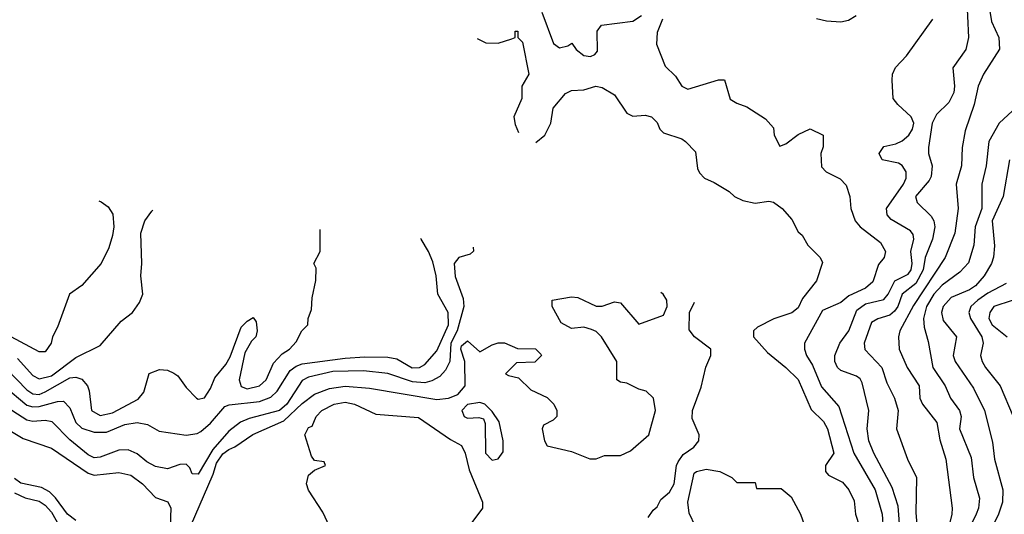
# Model space of a CAD drawing. Header units: inches. Extents: x 1793389 to 1900389, y 320802 to 470796.
# Tile 186 of 256: x 1813427 to 1816644, y 387610 to 389228. Entities that reach past the tile are written whole.
import ezdxf

# ---------------------------------------------------------------- set-up
doc = ezdxf.new("R2010")
doc.units = ezdxf.units.IN
doc.header["$MEASUREMENT"] = 0
doc.layers.add('B8318', color=7, linetype='Continuous')

msp = doc.modelspace()

# ---------------------------------------------------------------- linework, layer by layer
at = {"layer": 'B8318', "color": 2}
for points, elevation in [([(1816520.4, 389310), (1816526.8, 389170), (1816518.8, 389130), (1816476.3, 389070), (1816481.3, 389010), (1816478.7, 388990), (1816462.5, 388957.5), (1816422.3, 388917.7), (1816408.7, 388890), (1816396.3, 388810), (1816396.3, 388790), (1816408, 388750), (1816404.7, 388715.3), (1816398.3, 388701.7), (1816353.4, 388650), (1816359.1, 388630), (1816405.1, 388585.1), (1816414, 388570), (1816417, 388550), (1816408.9, 388510), (1816385.2, 388450), (1816379.3, 388410), (1816354.8, 388365.2), (1816310.4, 388330), (1816296.5, 388290), (1816285.7, 388274.3), (1816270, 388261.7), (1816230.3, 388249.7), (1816210, 388237.2), (1816186, 388170), (1816188.7, 388148.7), (1816243.8, 388090), (1816260.3, 388040.3), (1816285.5, 387990), (1816297.3, 387950), (1816291.3, 387890), (1816327.3, 387790), (1816357.3, 387730), (1816354.6, 387614.6), (1816360.3, 387550)], 234), ([(1816591.5, 389290), (1816601.8, 389221.8), (1816626.4, 389170), (1816628.3, 389131.7), (1816576.3, 389050), (1816559.1, 389010), (1816545.5, 388950), (1816515.6, 388864.4), (1816506, 388810), (1816503.8, 388750), (1816486.4, 388690), (1816493.7, 388610), (1816482.4, 388530), (1816450.4, 388450), (1816347, 388293), (1816303, 388210), (1816298, 388190), (1816300.5, 388150), (1816326.4, 388090), (1816365.5, 388030), (1816368.4, 387990), (1816376.4, 387970), (1816423, 387910), (1816433.7, 387853.7), (1816452.7, 387790), (1816473.4, 387630), (1816473, 387610), (1816443.8, 387496.2)], 238), ([(1815132.4, 389252.4), (1815171.3, 389150), (1815190, 389136), (1815217.2, 389142.8), (1815231.1, 389151.1), (1815244.7, 389130), (1815270, 389110.8), (1815292, 389108), (1815305.6, 389114.4), (1815314.8, 389125.2), (1815314, 389190), (1815328, 389210), (1815430, 389222.8), (1815458, 389242)], 226), ([(1815526.8, 389230), (1815510, 389186), (1815507.9, 389147.9), (1815535.5, 389075.5), (1815570, 389042.8), (1815590, 389011), (1815610, 389000.7), (1815710, 389030.8), (1815730, 389031.3), (1815748.4, 388968.4), (1815770, 388954.8), (1815802.8, 388942.8), (1815863.6, 388903.6), (1815890, 388874), (1815892, 388850), (1815910, 388814), (1815930, 388822), (1815970, 388852), (1816009.1, 388870.9), (1816052, 388850), (1816051.6, 388811.6), (1816044.7, 388790), (1816046.4, 388746.4), (1816062, 388730), (1816107.1, 388707.1), (1816127.1, 388687.1), (1816139.1, 388650), (1816143, 388610), (1816156.4, 388570), (1816173, 388550), (1816239, 388499), (1816256, 388470), (1816251, 388450), (1816233.2, 388426.8), (1816214, 388370), (1816190.8, 388350), (1816135.8, 388324.2), (1816110, 388302.7), (1816050, 388277), (1815990.6, 388169.4), (1815990.6, 388150), (1815998, 388130), (1816017.7, 388097.8), (1816047.1, 388027.1), (1816102.8, 387962.8), (1816152, 387810), (1816222, 387690), (1816244.9, 387610), (1816251.6, 387510)], 226), ([(1816159.8, 389240.2), (1816134.6, 389225.4), (1816110, 389220.3), (1816062.9, 389222.9), (1816030.4, 389230.4)], 230), ([(1816303.6, 387550), (1816296.7, 387636.7), (1816277.8, 387697.8), (1816217.6, 387810), (1816201.7, 387850), (1816195.6, 387890), (1816201.1, 387950), (1816179.6, 388039.6), (1816172.7, 388052.8), (1816161.4, 388061.4), (1816110, 388080.7), (1816098.8, 388090), (1816090.6, 388110), (1816090.4, 388130), (1816106, 388170), (1816136, 388210), (1816162.6, 388277.5), (1816190, 388298.8), (1816250, 388313), (1816264.6, 388330), (1816286.3, 388373.7), (1816330, 388395.1), (1816339.6, 388410), (1816342.4, 388430), (1816338.9, 388470), (1816348.2, 388510), (1816345.8, 388525.8), (1816337.3, 388537.3), (1816274.2, 388574.2), (1816260.7, 388590), (1816258.8, 388610), (1816314.9, 388690), (1816323.7, 388710), (1816323.8, 388730), (1816310, 388750.7), (1816298.7, 388758.7), (1816244.7, 388770), (1816234.8, 388790), (1816250, 388812.7), (1816290, 388822), (1816310, 388831.8), (1816332.4, 388850), (1816344.4, 388870), (1816348.2, 388890), (1816339.1, 388910), (1816296, 388950), (1816281, 388970), (1816277.3, 389030), (1816279.1, 389050), (1816288.6, 389071.4), (1816324, 389110), (1816410.6, 389230)], 230), ([(1814921.6, 389166.5), (1814950, 389152), (1814990, 389151.3), (1815034.6, 389165.4), (1815046, 389170), (1815046, 389190), (1815054, 389190), (1815054, 389170), (1815070, 389154), (1815090.7, 389050), (1815067.7, 389010), (1815067.3, 388970), (1815041.6, 388910), (1815045.5, 388885.5), (1815056.2, 388859.3)], 222), ([(1815113.5, 388826.5), (1815142.9, 388850), (1815162, 388890), (1815170, 388938), (1815210, 388986), (1815230, 388996), (1815270, 388998), (1815309.4, 389010.6), (1815330, 389006), (1815370, 388982), (1815410, 388922), (1815430, 388912), (1815470, 388916), (1815490.7, 388910.7), (1815510, 388892), (1815518, 388870), (1815530, 388858), (1815590, 388838), (1815602, 388830), (1815635.3, 388795.3), (1815641.4, 388741.4), (1815647.5, 388727.5), (1815664.7, 388710), (1815695.5, 388695.5), (1815745.4, 388665.4), (1815762, 388650), (1815790, 388636), (1815830, 388627.3), (1815874.4, 388634.4), (1815890, 388631), (1815918, 388610), (1815950, 388574), (1815970, 388534), (1815983.6, 388523.6), (1816002, 388490), (1816042, 388450), (1816050, 388434), (1816030, 388374), (1815984.1, 388315.9), (1815970, 388285.2), (1815950, 388269.3), (1815890.9, 388249.1), (1815838, 388222), (1815824.7, 388210), (1815824.7, 388190), (1815870, 388138.8), (1815930, 388090.6), (1815970, 388050.6), (1816013.3, 387953.3), (1816053.3, 387913.3), (1816066.7, 387890), (1816086.4, 387810), (1816059.5, 387770), (1816059.5, 387750), (1816070, 387738.4), (1816115.4, 387715.4), (1816135.5, 387690), (1816153.8, 387653.8), (1816158, 387610), (1816170.5, 387570)], 222), ([(1816670.5, 388930), (1816627.7, 388890), (1816593, 388830), (1816584.9, 388750), (1816570.4, 388690), (1816570.3, 388610.3), (1816549.2, 388550.8), (1816544.9, 388490), (1816527.3, 388432.7), (1816498.2, 388401.8), (1816440.4, 388359.6), (1816414, 388330), (1816390.2, 388290), (1816380.2, 388250), (1816382.3, 388222.3), (1816395.3, 388175.3), (1816410.3, 388090.3), (1816450.4, 388030), (1816468, 387990), (1816498, 387950), (1816503, 387930), (1816497.1, 387890), (1816535.6, 387795.6), (1816543, 387730), (1816562.4, 387662.4), (1816559.5, 387630), (1816552, 387610), (1816511.6, 387528.4)], 242), ([(1816661.3, 388770), (1816640.3, 388650), (1816604.6, 388570), (1816611.5, 388488.5), (1816608.8, 388451.2), (1816602.4, 388430), (1816578.4, 388390), (1816550, 388357.6), (1816530, 388344.4), (1816470, 388318.7), (1816443.7, 388290), (1816438.4, 388270), (1816444.4, 388244.4), (1816488, 388190), (1816477.1, 388130), (1816483, 388110), (1816542.9, 388022.9), (1816579.5, 387950), (1816605.5, 387845.5), (1816612.2, 387790), (1816639.5, 387690), (1816637.6, 387650), (1816624.9, 387610), (1816604.9, 387570)], 246), ([(1813685.1, 388635.1), (1813692.5, 388632.5), (1813715.8, 388615.8), (1813731.3, 388591.3), (1813734, 388550), (1813730, 388522), (1813718, 388482), (1813693.2, 388430), (1813630, 388358), (1813589.5, 388330.5), (1813550, 388222), (1813533.2, 388190), (1813529.2, 388170), (1813510, 388141), (1813490, 388142), (1813399.1, 388190)], 246), ([(1813419.5, 388119.5), (1813470, 388063.7), (1813490, 388053.4), (1813530, 388063.2), (1813610, 388123), (1813690, 388162), (1813758.6, 388241.4), (1813795.3, 388270), (1813817.5, 388302.5), (1813829, 388330), (1813822.7, 388390), (1813826, 388430), (1813822.9, 388530), (1813836, 388570), (1813858, 388602), (1813862.1, 388605.1)], 242), ([(1813384.6, 388084.6), (1813450, 388017.4), (1813470, 388003.6), (1813490, 388002.4), (1813510, 388010.2), (1813590, 388056.1), (1813610, 388058.9), (1813630, 388052.2), (1813648.4, 388030), (1813654.1, 388014.1), (1813661.6, 387950), (1813690, 387933.7), (1813730, 387941.7), (1813813.3, 387986.7), (1813832.3, 388010), (1813849.4, 388070.6), (1813883.6, 388083.6), (1813910, 388081), (1813930, 388071.3), (1813942.8, 388062.8), (1813970, 388024.7), (1814004.7, 387990), (1814010, 387986.8), (1814030, 387990.8), (1814050, 388021), (1814064.1, 388055.9), (1814100.1, 388099.9), (1814114.7, 388125.3), (1814150, 388222), (1814170, 388242), (1814190, 388254), (1814199.6, 388239.6), (1814202, 388210), (1814198, 388190), (1814184, 388176), (1814162, 388138), (1814143.7, 388050), (1814150, 388028.2), (1814170, 388020.3), (1814210, 388030.7), (1814232, 388050), (1814256, 388104), (1814284.7, 388135.3), (1814308, 388150), (1814330, 388174), (1814348, 388210), (1814368, 388230), (1814368.7, 388250), (1814380.4, 388279.6), (1814382, 388318), (1814394.6, 388374.6), (1814395.3, 388415.3), (1814388, 388430), (1814408, 388470), (1814408.6, 388541.3)], 238), ([(1813374.9, 388030), (1813450, 387966.9), (1813470, 387961.6), (1813490, 387962.6), (1813550, 387979.5), (1813570, 387980.5), (1813590, 387958.8), (1813610.4, 387910), (1813630, 387892.2), (1813670, 387878.7), (1813710, 387878.7), (1813770, 387903.7), (1813810.4, 387910.4), (1813844, 387904), (1813882, 387882), (1813970, 387868.4), (1814006, 387874), (1814018.6, 387881.4), (1814050, 387908), (1814097.2, 387962.8), (1814111.4, 387968.6), (1814210, 387979.2), (1814247.3, 387992.7), (1814267.5, 388012.5), (1814310, 388080.3), (1814330, 388094.7), (1814350, 388101.8), (1814490, 388120.8), (1814554.6, 388125.4), (1814630, 388124.2), (1814658.5, 388118.5), (1814709.2, 388089.2), (1814733.2, 388090), (1814750, 388100.5), (1814790, 388144.9), (1814827.8, 388230), (1814827, 388270), (1814793.3, 388330), (1814787.1, 388390), (1814776.1, 388436.1), (1814762.4, 388470), (1814738.4, 388510), (1814737.6, 388512.4)], 234), ([(1814907.9, 388483.8), (1814909.3, 388470.7), (1814898.9, 388461.1), (1814862, 388450), (1814846.6, 388430), (1814850, 388388), (1814875.8, 388315.8), (1814877.7, 388290), (1814856.5, 388210), (1814835, 388170), (1814831.9, 388110), (1814818, 388082), (1814799, 388061), (1814773.8, 388046.2), (1814750, 388040.2), (1814710, 388043.2), (1814630, 388070.3), (1814550, 388079.6), (1814450, 388077.6), (1814370, 388058.9), (1814350, 388048), (1814299.1, 387970), (1814275.6, 387950), (1814176.6, 387923.4), (1814148.6, 387911.4), (1814110, 387882.4), (1814057.4, 387822.5), (1814010, 387741), (1813990, 387742), (1813982, 387762), (1813970, 387774), (1813950, 387773.4), (1813910, 387759.3), (1813870, 387766.7), (1813841.6, 387781.6), (1813810, 387808.2), (1813780.9, 387820.9), (1813750, 387819.3), (1813690, 387797), (1813670, 387794.4), (1813650, 387804.9), (1813590, 387853.7), (1813532.6, 387912.6), (1813510, 387917), (1813470, 387913.7), (1813450, 387918), (1813370, 387968.8)], 230), ([(1816650, 388365.1), (1816590, 388333.3), (1816557, 388310), (1816534.4, 388290), (1816528.4, 388270), (1816533.7, 388250), (1816570.4, 388190), (1816574.4, 388170), (1816566.4, 388130), (1816572, 388110), (1816582.4, 388090), (1816630.4, 388030), (1816673, 387930)], 250), ([(1813984.5, 387570), (1814058.7, 387741.3), (1814070, 387777.1), (1814090, 387807.6), (1814110, 387821.5), (1814130, 387830.3), (1814188.9, 387871.1), (1814290, 387916.2), (1814350, 387972.8), (1814390, 388003.1), (1814438.7, 388021.3), (1814490, 388029.1), (1814570, 388023.1), (1814790, 387985.7), (1814828, 387990), (1814858, 388002), (1814882, 388030), (1814880.7, 388110), (1814867.6, 388150), (1814870, 388161), (1814890, 388177.3), (1814930, 388142), (1814970, 388164.7), (1814990, 388171), (1815011, 388171), (1815052.7, 388152.7), (1815111.6, 388151.6), (1815130, 388134), (1815131.3, 388130), (1815110, 388108), (1815050, 388106), (1815014, 388070), (1815023.6, 388063.6), (1815056, 388056), (1815096.9, 388016.9), (1815150, 387992), (1815172, 387970), (1815182, 387950), (1815182, 387930), (1815170, 387918), (1815138, 387902), (1815134, 387890), (1815142, 387850), (1815150, 387834), (1815230, 387816), (1815290, 387791.3), (1815310, 387791.3), (1815338, 387802), (1815390, 387802.8), (1815422, 387818), (1815482, 387870), (1815504, 387950), (1815498, 387990), (1815473.2, 388013.2), (1815450, 388019), (1815410, 388039), (1815390, 388042), (1815378, 388050), (1815378, 388110), (1815328, 388190), (1815310, 388208), (1815294.6, 388214.6), (1815270, 388222), (1815230, 388218), (1815196.4, 388236.4), (1815166, 388290), (1815166, 388310), (1815230, 388321), (1815250, 388318.8), (1815310, 388291), (1815330, 388291), (1815370, 388304.7), (1815390, 388302), (1815450, 388232), (1815530, 388261), (1815542.7, 388290), (1815541.2, 388310), (1815529, 388330), (1815521.8, 388335.7)], 226), ([(1815480.2, 387599.8), (1815496.4, 387623.6), (1815510, 387634), (1815522, 387658), (1815550, 387682), (1815565.2, 387710), (1815572.8, 387770), (1815578, 387782), (1815594.9, 387805.1), (1815629.3, 387830), (1815646, 387850), (1815646.6, 387870), (1815623.9, 387923.9), (1815625.1, 387950), (1815653.6, 388026.4), (1815668.5, 388091.5), (1815684.5, 388130), (1815685.2, 388150), (1815631.8, 388190), (1815613.9, 388213.9), (1815614.8, 388270), (1815631.9, 388304.3)], 222), ([(1816670.1, 388309.9), (1816610, 388289.5), (1816597, 388270), (1816593.7, 388250), (1816604.2, 388230), (1816653, 388190)], 254), ([(1814439.3, 387570), (1814417.5, 387617.5), (1814370, 387689), (1814363.7, 387710), (1814370, 387738), (1814390, 387754), (1814426, 387770), (1814422, 387782), (1814390, 387786), (1814380.2, 387800.2), (1814358, 387870), (1814370, 387894), (1814382, 387898), (1814395.3, 387930), (1814414, 387950), (1814454, 387970), (1814490, 387977), (1814521, 387970), (1814590, 387938), (1814730, 387926.8), (1814834.4, 387854.4), (1814870, 387834.8), (1814882, 387810), (1814895.3, 387755.3), (1814939.1, 387650), (1814938.8, 387630), (1814900.7, 387579.3)], 222), ([(1813330, 387922.8), (1813437.6, 387857.6), (1813530, 387826.8), (1813650, 387744.4), (1813670, 387738), (1813750, 387746.7), (1813790, 387737.6), (1813827.7, 387710), (1813870, 387664.9), (1813910.4, 387650.4), (1813920.4, 387630), (1813917.7, 387570)], 226), ([(1815635.3, 387570), (1815614.2, 387614.2), (1815609.7, 387649.7), (1815630, 387744.7), (1815638, 387750), (1815670, 387757.3), (1815714, 387750), (1815754, 387730), (1815770, 387714), (1815830, 387714), (1815834, 387694), (1815914.4, 387694.4), (1815947.1, 387667.1), (1815978, 387610), (1815992, 387570)], 218), ([(1813609.6, 387590), (1813582.6, 387610), (1813543.7, 387663.7), (1813523.6, 387683.6), (1813497.5, 387697.5), (1813430, 387712), (1813410, 387726.6)], 226), ([(1813410, 387680.3), (1813444, 387664), (1813490, 387653.3), (1813510, 387639.7), (1813530, 387616.9), (1813554.6, 387574.6)], 230)]:
    msp.add_lwpolyline(points, dxfattribs=dict(at, elevation=elevation))
at = {"layer": 'B8318', "color": 2, "elevation": 226}
msp.add_lwpolyline([(1814930, 387975.3), (1814890, 387969), (1814871, 387950), (1814878.8, 387930), (1814890, 387924.4), (1814926.4, 387926.4), (1814942, 387922), (1814947.3, 387907.3), (1814948.5, 387810), (1814970, 387787.3), (1814990, 387791), (1815006, 387814), (1815006.6, 387850), (1814992.9, 387912.9), (1814970, 387946), (1814946, 387970)], close=True, dxfattribs=at)

doc.saveas('drawing.dxf')
